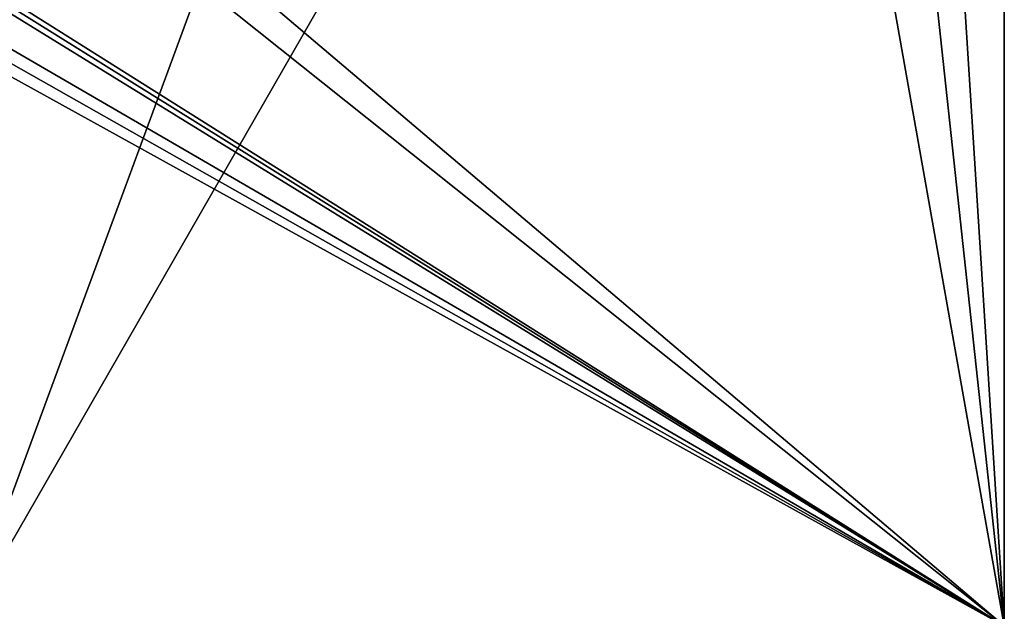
# Model space of a CAD drawing. Header units: millimetres. Extents: x -178 to 178, y -26 to 186.
# Tile 82 of 88: x 154 to 176, y 3 to 16. Entities that reach past the tile are written whole.
import ezdxf

# ---------------------------------------------------------------- set-up
doc = ezdxf.new("R2010")
doc.units = ezdxf.units.MM
doc.header["$LTSCALE"] = 52.148148
for name, color, linetype in [('692', 7, 'CONTINUOUS'), ('720', 7, 'CONTINUOUS'), ('752', 7, 'CONTINUOUS')]:
    doc.layers.add(name, color=color, linetype=linetype)

msp = doc.modelspace()

# ---------------------------------------------------------------- linework, layer by layer
at = {"layer": '692', "linetype": 'Continuous'}
for points in [[(152.6, 3), (175.7, 3), (175.7, 43.2), (152.6, 3)], [(152.6, 3), (175.7, 43.2), (159.851, 22.644), (152.6, 3)], [(152, 16.096), (152.6, 3), (159.851, 22.644), (152, 16.096)], [(152.04, 16.39), (152, 16.096), (159.851, 22.644), (152.04, 16.39)], [(152.157, 16.662), (152.04, 16.39), (159.851, 22.644), (152.157, 16.662)]]:
    msp.add_3dface(points, dxfattribs=at)
at = {"layer": '720', "linetype": 'Continuous'}
for points in [[(175.7, 43.2, -447), (175.7, 3, -447), (173.75, 33.645, -447), (175.7, 43.2, -447)], [(173.75, 33.645, -447), (175.7, 3, -447), (173.75, 20.995, -447), (173.75, 33.645, -447)], [(172.5, 20.995, -447), (175.7, 3, -447), (156, 19.695, -447), (172.5, 20.995, -447)], [(173.75, 20.995, -447), (175.7, 3, -447), (172.5, 20.995, -447), (173.75, 20.995, -447)], [(175.7, 3, -447), (152.6, 17.538, -447), (154.75, 19.695, -447), (175.7, 3, -447)], [(156, 19.695, -447), (175.7, 3, -447), (154.75, 19.695, -447), (156, 19.695, -447)], [(152.6, 17.538, -447), (175.7, 3, -447), (152.582, 17.404, -447), (152.6, 17.538, -447)], [(152.528, 17.281, -447), (175.7, 3, -447), (152.157, 16.662, -447), (152.528, 17.281, -447)], [(152.582, 17.404, -447), (175.7, 3, -447), (152.528, 17.281, -447), (152.582, 17.404, -447)], [(152.157, 16.662, -447), (175.7, 3, -447), (152.04, 16.39, -447), (152.157, 16.662, -447)], [(152.04, 16.39, -447), (175.7, 3, -447), (152, 16.096, -447), (152.04, 16.39, -447)], [(175.7, 3, -447), (152.6, 3, -447), (152, 16.096, -447), (175.7, 3, -447)]]:
    msp.add_3dface(points, dxfattribs=at)
at = {"layer": '752', "linetype": 'Continuous'}
for points in [[(175.7, 3), (175.7, 3, -447), (175.7, 43.2), (175.7, 3)], [(175.7, 43.2), (175.7, 3, -447), (175.7, 43.2, -447), (175.7, 43.2)]]:
    msp.add_3dface(points, dxfattribs=at)

doc.saveas('drawing.dxf')
